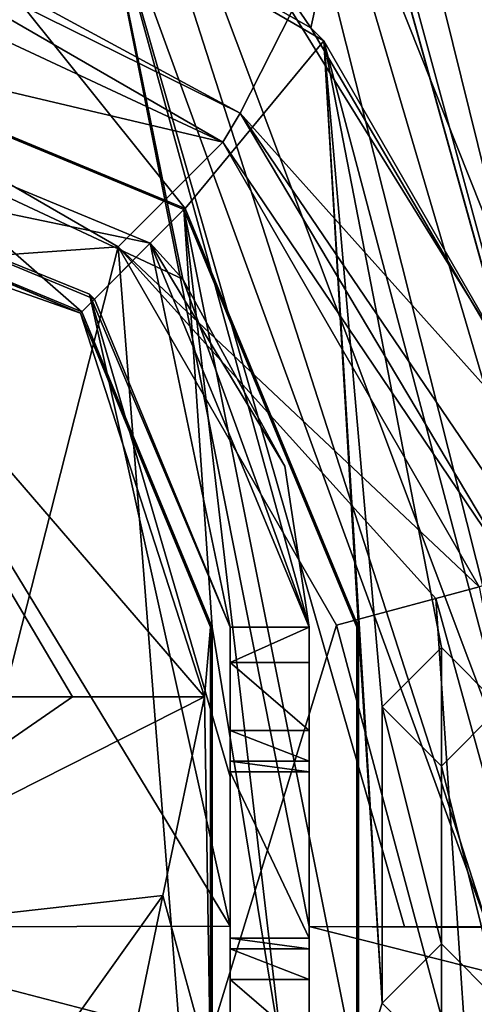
# Model space of a CAD drawing. Extents: x -250 to 250, y -430 to 356.
# Tile 204 of 256: x 124 to 129, y -423 to -413. Entities that reach past the tile are written whole.
import ezdxf

# ---------------------------------------------------------------- set-up
doc = ezdxf.new("R2010")
doc.units = 0
doc.header["$LTSCALE"] = 26.699852
for name, color, linetype in [('4419', 7, 'CONTINUOUS'), ('4421', 7, 'CONTINUOUS'), ('4429', 7, 'CONTINUOUS'), ('4431', 7, 'CONTINUOUS'), ('4442', 7, 'CONTINUOUS'), ('4515', 7, 'CONTINUOUS'), ('4565', 7, 'CONTINUOUS'), ('4585', 7, 'CONTINUOUS'), ('4631', 7, 'CONTINUOUS'), ('4659', 7, 'CONTINUOUS'), ('4662', 7, 'CONTINUOUS'), ('4715', 7, 'CONTINUOUS'), ('4747', 7, 'CONTINUOUS'), ('4751', 7, 'CONTINUOUS'), ('4759', 7, 'CONTINUOUS'), ('4804', 7, 'CONTINUOUS'), ('4806', 7, 'CONTINUOUS'), ('4819', 7, 'CONTINUOUS'), ('4859', 7, 'CONTINUOUS'), ('4860', 7, 'CONTINUOUS'), ('4866', 7, 'CONTINUOUS'), ('4875', 7, 'CONTINUOUS'), ('4890', 7, 'CONTINUOUS'), ('4909', 7, 'CONTINUOUS'), ('4920', 7, 'CONTINUOUS'), ('4958', 7, 'CONTINUOUS'), ('4966', 7, 'CONTINUOUS'), ('4978', 7, 'CONTINUOUS'), ('4991', 7, 'CONTINUOUS'), ('5000', 7, 'CONTINUOUS'), ('5031', 7, 'CONTINUOUS'), ('5042', 7, 'CONTINUOUS'), ('5065', 7, 'CONTINUOUS'), ('5072', 7, 'CONTINUOUS'), ('5075', 7, 'CONTINUOUS'), ('5085', 7, 'CONTINUOUS'), ('5089', 7, 'CONTINUOUS'), ('5104', 7, 'CONTINUOUS'), ('5106', 7, 'CONTINUOUS'), ('5111', 7, 'CONTINUOUS')]:
    doc.layers.add(name, color=color, linetype=linetype)

msp = doc.modelspace()

# ---------------------------------------------------------------- linework, layer by layer
at = {"layer": '4419', "color": 7, "linetype": 'CONTINUOUS'}
msp.add_3dface([(130.2376, -417.8997, -9.2153), (126.9828, -412.6567, -7.5444), (131.025, -407.4866, -8.7347), (130.2376, -417.8997, -9.2153)], dxfattribs=at)
at = {"layer": '4421', "color": 7, "linetype": 'CONTINUOUS'}
for points in [[(127.9, -422.7, 9.8), (128.5001, -423.3, 9.8), (128.4999, -422.1, 9.8), (127.9, -422.7, 9.8)], [(128.5001, -423.3, 9.8), (129.1, -422.7, 9.8), (128.4999, -422.1, 9.8), (128.5001, -423.3, 9.8)]]:
    msp.add_3dface(points, dxfattribs=at)
at = {"layer": '4429', "color": 7, "linetype": 'CONTINUOUS'}
for points in [[(128.4999, -419.1, 9.8), (127.9, -419.7, 6.8), (127.9, -419.7, 9.8), (128.4999, -419.1, 9.8)], [(128.5001, -419.1, 6.8), (127.9, -419.7, 6.8), (128.4999, -419.1, 9.8), (128.5001, -419.1, 6.8)], [(129.1, -419.7, 9.8), (128.5001, -419.1, 6.8), (128.4999, -419.1, 9.8), (129.1, -419.7, 9.8)], [(129.1, -419.7, 6.8), (128.5001, -419.1, 6.8), (129.1, -419.7, 9.8), (129.1, -419.7, 6.8)]]:
    msp.add_3dface(points, dxfattribs=at)
at = {"layer": '4431', "color": 7, "linetype": 'CONTINUOUS'}
for points in [[(126.1602, -418.8942, 6.8), (126.1602, -423.3716, 6.8), (126.1776, -418.8942, 5.8), (126.1602, -418.8942, 6.8)], [(126.1602, -423.3716, 6.8), (126.1776, -423.355, 5.8), (126.1776, -418.8942, 5.8), (126.1602, -423.3716, 6.8)]]:
    msp.add_3dface(points, dxfattribs=at)
at = {"layer": '4442', "color": 7, "linetype": 'CONTINUOUS'}
for points in [[(121.6597, -411.8202, 4.379), (121.778, -411.3787, 3.3523), (126.2836, -413.98, 3.3523), (121.6597, -411.8202, 4.379)], [(121.39, -412.8267, 4.8), (121.6597, -411.8202, 4.379), (126.2836, -413.98, 3.3523), (121.39, -412.8267, 4.8)], [(125.2239, -415.0403, 4.8), (121.39, -412.8267, 4.8), (126.2836, -413.98, 3.3523), (125.2239, -415.0403, 4.8)], [(125.2239, -415.0403, 4.8), (126.2836, -413.98, 3.3523), (128.8848, -418.4855, 3.3523), (125.2239, -415.0403, 4.8)], [(125.2239, -415.0403, 4.8), (128.8848, -418.4855, 3.3523), (128.4433, -418.6038, 4.379), (125.2239, -415.0403, 4.8)], [(127.4368, -418.8735, 4.8), (125.2239, -415.0403, 4.8), (128.4433, -418.6038, 4.379), (127.4368, -418.8735, 4.8)]]:
    msp.add_3dface(points, dxfattribs=at)
at = {"layer": '4515', "color": 7, "linetype": 'CONTINUOUS'}
for points in [[(128.4999, -419.1, 9.8), (127.9, -419.7, 9.8), (128.5001, -420.3, 9.8), (128.4999, -419.1, 9.8)], [(129.1, -419.7, 9.8), (128.4999, -419.1, 9.8), (128.5001, -420.3, 9.8), (129.1, -419.7, 9.8)]]:
    msp.add_3dface(points, dxfattribs=at)
at = {"layer": '4565', "color": 7, "linetype": 'CONTINUOUS'}
for points in [[(125.9033, -414.6521, 6.8), (122.1532, -409.9786, 6.8), (121.6602, -412.8942, 6.8), (125.9033, -414.6521, 6.8)], [(127.3078, -412.9544, 6.8), (122.1532, -409.9786, 6.8), (125.9033, -414.6521, 6.8), (127.3078, -412.9544, 6.8)], [(127.6602, -418.8942, 6.8), (127.3078, -412.9544, 6.8), (125.9033, -414.6521, 6.8), (127.6602, -418.8942, 6.8)], [(128.5001, -419.1, 6.8), (127.3078, -412.9544, 6.8), (127.9, -419.7, 6.8), (128.5001, -419.1, 6.8)], [(130.2849, -418.1104, 6.8), (127.3078, -412.9544, 6.8), (129.1, -419.7, 6.8), (130.2849, -418.1104, 6.8)], [(127.3078, -412.9544, 6.8), (127.6602, -418.8942, 6.8), (127.9, -422.7, 6.8), (127.3078, -412.9544, 6.8)], [(129.1, -419.7, 6.8), (127.3078, -412.9544, 6.8), (128.5001, -419.1, 6.8), (129.1, -419.7, 6.8)], [(127.3078, -412.9544, 6.8), (127.9, -422.7, 6.8), (127.9, -419.7, 6.8), (127.3078, -412.9544, 6.8)], [(127.6602, -418.8942, 6.8), (127.6602, -423.4423, 6.8), (127.9, -422.7, 6.8), (127.6602, -418.8942, 6.8)], [(127.9, -419.7, 6.8), (128.5001, -422.1, 6.8), (128.4999, -420.3, 6.8), (127.9, -419.7, 6.8)], [(127.9, -422.7, 6.8), (128.5001, -422.1, 6.8), (127.9, -419.7, 6.8), (127.9, -422.7, 6.8)], [(129.1, -422.7, 6.8), (129.1, -419.7, 6.8), (128.4999, -420.3, 6.8), (129.1, -422.7, 6.8)], [(128.5001, -422.1, 6.8), (129.1, -422.7, 6.8), (128.4999, -420.3, 6.8), (128.5001, -422.1, 6.8)], [(127.9, -422.7, 6.8), (127.6602, -423.4423, 6.8), (128.4999, -423.3, 6.8), (127.9, -422.7, 6.8)], [(129.7056, -423.5225, 6.8), (129.1, -422.7, 6.8), (128.4999, -423.3, 6.8), (129.7056, -423.5225, 6.8)]]:
    msp.add_3dface(points, dxfattribs=at)
at = {"layer": '4585', "color": 7, "linetype": 'CONTINUOUS'}
for points in [[(128.4433, -418.6038, 4.379), (128.8848, -418.4855, 3.3523), (130.0097, -424.2728, 4.3329), (128.4433, -418.6038, 4.379)], [(128.8009, -423.9642, 4.8), (127.4368, -418.8735, 4.8), (128.4433, -418.6038, 4.379), (128.8009, -423.9642, 4.8)], [(128.8009, -423.9642, 4.8), (128.4433, -418.6038, 4.379), (130.0097, -424.2728, 4.3329), (128.8009, -423.9642, 4.8)]]:
    msp.add_3dface(points, dxfattribs=at)
at = {"layer": '4631', "color": 7, "linetype": 'CONTINUOUS'}
for points in [[(121.6602, -414.3942, 6.8), (121.8302, -414.6536, 6.8), (124.842, -415.7121, 6.8), (121.6602, -414.3942, 6.8)], [(121.8302, -414.6536, 6.8), (126.1, -419.6, 6.8), (124.842, -415.7121, 6.8), (121.8302, -414.6536, 6.8)], [(124.842, -415.7121, 6.8), (126.1, -419.6, 6.8), (126.1602, -418.8942, 6.8), (124.842, -415.7121, 6.8)], [(126.1, -419.6, 6.8), (126.1602, -423.3716, 6.8), (126.1602, -418.8942, 6.8), (126.1, -419.6, 6.8)], [(126.1602, -423.3716, 6.8), (126.1, -419.6, 6.8), (125.6782, -421.61, 6.8), (126.1602, -423.3716, 6.8)], [(124.484, -423.2809, 6.8), (125.322, -423.3278, 6.8), (125.6782, -421.61, 6.8), (124.484, -423.2809, 6.8)], [(125.322, -423.3278, 6.8), (126.1602, -423.3716, 6.8), (125.6782, -421.61, 6.8), (125.322, -423.3278, 6.8)]]:
    msp.add_3dface(points, dxfattribs=at)
at = {"layer": '4659', "color": 7, "linetype": 'CONTINUOUS'}
for points in [[(125.89, -414.6634, 5.8), (121.6602, -412.9116, 5.8), (124.8546, -415.7, 5.8), (125.89, -414.6634, 5.8)], [(121.6602, -412.9116, 5.8), (121.6602, -414.3767, 5.8), (124.8546, -415.7, 5.8), (121.6602, -412.9116, 5.8)], [(126.1776, -418.8942, 5.8), (125.89, -414.6634, 5.8), (124.8546, -415.7, 5.8), (126.1776, -418.8942, 5.8)], [(127.6427, -423.424, 5.8), (125.89, -414.6634, 5.8), (126.9101, -423.3907, 5.8), (127.6427, -423.424, 5.8)], [(126.9101, -423.3907, 5.8), (125.89, -414.6634, 5.8), (126.1776, -418.8942, 5.8), (126.9101, -423.3907, 5.8)], [(127.6427, -418.8942, 5.8), (125.89, -414.6634, 5.8), (127.6427, -423.424, 5.8), (127.6427, -418.8942, 5.8)], [(126.1776, -423.355, 5.8), (126.9101, -423.3907, 5.8), (126.1776, -418.8942, 5.8), (126.1776, -423.355, 5.8)]]:
    msp.add_3dface(points, dxfattribs=at)
at = {"layer": '4662', "color": 7, "linetype": 'CONTINUOUS'}
for points in [[(121.6602, -414.3942, 6.8), (124.842, -415.7121, 6.8), (121.6602, -414.3767, 5.8), (121.6602, -414.3942, 6.8)], [(121.6602, -414.3767, 5.8), (124.842, -415.7121, 6.8), (124.8546, -415.7, 5.8), (121.6602, -414.3767, 5.8)], [(124.842, -415.7121, 6.8), (126.1602, -418.8942, 6.8), (124.8546, -415.7, 5.8), (124.842, -415.7121, 6.8)], [(126.1602, -418.8942, 6.8), (126.1776, -418.8942, 5.8), (124.8546, -415.7, 5.8), (126.1602, -418.8942, 6.8)]]:
    msp.add_3dface(points, dxfattribs=at)
at = {"layer": '4715', "color": 7, "linetype": 'CONTINUOUS'}
for points in [[(121.39, -412.8267, 4.8), (125.2239, -415.0403, 4.8), (122.2541, -415.2505, 4.8), (121.39, -412.8267, 4.8)], [(122.2541, -415.2505, 4.8), (125.2239, -415.0403, 4.8), (123.0256, -423.6672, 4.8), (122.2541, -415.2505, 4.8)], [(123.0256, -423.6672, 4.8), (125.2239, -415.0403, 4.8), (125.9123, -423.8341, 4.8), (123.0256, -423.6672, 4.8)], [(125.2239, -415.0403, 4.8), (127.4368, -418.8735, 4.8), (125.9123, -423.8341, 4.8), (125.2239, -415.0403, 4.8)], [(127.4368, -418.8735, 4.8), (128.8009, -423.9642, 4.8), (125.9123, -423.8341, 4.8), (127.4368, -418.8735, 4.8)]]:
    msp.add_3dface(points, dxfattribs=at)
at = {"layer": '4747', "color": 7, "linetype": 'CONTINUOUS'}
for points in [[(127.176, -412.8247, -5.4066), (122.1532, -409.9786, -1.6857), (127.3078, -412.9544, 6.8), (127.176, -412.8247, -5.4066)], [(122.1532, -409.9786, -1.6857), (122.1532, -409.9786, 6.8), (127.3078, -412.9544, 6.8), (122.1532, -409.9786, -1.6857)], [(130.2849, -418.1104, -7.1241), (127.176, -412.8247, -5.4066), (130.2849, -418.1104, 6.8), (130.2849, -418.1104, -7.1241)], [(127.176, -412.8247, -5.4066), (127.3078, -412.9544, 6.8), (130.2849, -418.1104, 6.8), (127.176, -412.8247, -5.4066)]]:
    msp.add_3dface(points, dxfattribs=at)
at = {"layer": '4751', "color": 7, "linetype": 'CONTINUOUS'}
for points in [[(121.778, -411.3787, 3.3523), (121.8306, -411.1826, -2.4612), (126.4605, -413.6865, -6.1812), (121.778, -411.3787, 3.3523)], [(121.778, -411.3787, 3.3523), (126.4605, -413.6865, -6.1812), (126.2836, -413.98, 3.3523), (121.778, -411.3787, 3.3523)], [(126.4605, -413.6865, -6.1812), (129.2626, -418.3843, -7.8474), (126.2836, -413.98, 3.3523), (126.4605, -413.6865, -6.1812)], [(126.2836, -413.98, 3.3523), (129.2626, -418.3843, -7.8474), (128.8848, -418.4855, 3.3523), (126.2836, -413.98, 3.3523)]]:
    msp.add_3dface(points, dxfattribs=at)
at = {"layer": '4759', "color": 7, "linetype": 'CONTINUOUS'}
for points in [[(122.1532, -409.9786, -1.6857), (127.176, -412.8247, -5.4066), (123, -406.7, -2.2719), (122.1532, -409.9786, -1.6857)], [(123, -406.7, -2.2719), (127.176, -412.8247, -5.4066), (127.5339, -411.1999, -5.4915), (123, -406.7, -2.2719)], [(127.5339, -411.1999, -5.4915), (130.2849, -418.1104, -7.1241), (132, -406.7, -6.8648), (127.5339, -411.1999, -5.4915)], [(127.176, -412.8247, -5.4066), (130.2849, -418.1104, -7.1241), (127.5339, -411.1999, -5.4915), (127.176, -412.8247, -5.4066)]]:
    msp.add_3dface(points, dxfattribs=at)
at = {"layer": '4804', "color": 7, "linetype": 'CONTINUOUS'}
for points in [[(123.6251, -419.6, 5.7749), (124.7606, -419.6, 6.5336), (121.8302, -414.6536, 6.8), (123.6251, -419.6, 5.7749)], [(124.7606, -419.6, 6.5336), (126.1, -419.6, 6.8), (121.8302, -414.6536, 6.8), (124.7606, -419.6, 6.5336)]]:
    msp.add_3dface(points, dxfattribs=at)
at = {"layer": '4806', "color": 7, "linetype": 'CONTINUOUS'}
for points in [[(123.6251, -419.6, 5.7749), (121.1, -422.1251, 5.7749), (124.7606, -419.6, 6.5336), (123.6251, -419.6, 5.7749)], [(126.1, -419.6, 6.8), (121.1, -422.1251, 5.7749), (125.6782, -421.61, 6.8), (126.1, -419.6, 6.8)], [(124.7606, -419.6, 6.5336), (121.1, -422.1251, 5.7749), (126.1, -419.6, 6.8), (124.7606, -419.6, 6.5336)], [(121.1, -422.1251, 5.7749), (124.484, -423.2809, 6.8), (125.6782, -421.61, 6.8), (121.1, -422.1251, 5.7749)], [(121.6715, -423.0836, 6.4764), (124.484, -423.2809, 6.8), (121.1, -422.1251, 5.7749), (121.6715, -423.0836, 6.4764)]]:
    msp.add_3dface(points, dxfattribs=at)
at = {"layer": '4819', "color": 7, "linetype": 'CONTINUOUS'}
for points in [[(127.6602, -418.8942, 6.8), (127.6427, -418.8942, 5.8), (127.6427, -423.424, 5.8), (127.6602, -418.8942, 6.8)], [(127.6602, -423.4423, 6.8), (127.6602, -418.8942, 6.8), (127.6427, -423.424, 5.8), (127.6602, -423.4423, 6.8)]]:
    msp.add_3dface(points, dxfattribs=at)
at = {"layer": '4859', "color": 7, "linetype": 'CONTINUOUS'}
for points in [[(127.9, -422.7, 6.8), (127.9, -422.7, 9.8), (128.4999, -422.1, 9.8), (127.9, -422.7, 6.8)], [(128.5001, -422.1, 6.8), (127.9, -422.7, 6.8), (128.4999, -422.1, 9.8), (128.5001, -422.1, 6.8)], [(129.1, -422.7, 9.8), (128.5001, -422.1, 6.8), (128.4999, -422.1, 9.8), (129.1, -422.7, 9.8)], [(129.1, -422.7, 6.8), (128.5001, -422.1, 6.8), (129.1, -422.7, 9.8), (129.1, -422.7, 6.8)]]:
    msp.add_3dface(points, dxfattribs=at)
at = {"layer": '4860', "color": 7, "linetype": 'CONTINUOUS'}
for points in [[(127.9, -422.7, 6.8), (128.4999, -423.3, 6.8), (127.9, -422.7, 9.8), (127.9, -422.7, 6.8)], [(127.9, -422.7, 9.8), (128.4999, -423.3, 6.8), (128.5001, -423.3, 9.8), (127.9, -422.7, 9.8)], [(128.4999, -423.3, 6.8), (129.1, -422.7, 6.8), (128.5001, -423.3, 9.8), (128.4999, -423.3, 6.8)], [(128.5001, -423.3, 9.8), (129.1, -422.7, 6.8), (129.1, -422.7, 9.8), (128.5001, -423.3, 9.8)]]:
    msp.add_3dface(points, dxfattribs=at)
at = {"layer": '4866', "color": 7, "linetype": 'CONTINUOUS'}
for points in [[(121.6602, -412.8942, 6.8), (121.6602, -412.9116, 5.8), (125.89, -414.6634, 5.8), (121.6602, -412.8942, 6.8)], [(125.9033, -414.6521, 6.8), (121.6602, -412.8942, 6.8), (125.89, -414.6634, 5.8), (125.9033, -414.6521, 6.8)], [(127.6427, -418.8942, 5.8), (125.9033, -414.6521, 6.8), (125.89, -414.6634, 5.8), (127.6427, -418.8942, 5.8)], [(127.6602, -418.8942, 6.8), (125.9033, -414.6521, 6.8), (127.6427, -418.8942, 5.8), (127.6602, -418.8942, 6.8)]]:
    msp.add_3dface(points, dxfattribs=at)
at = {"layer": '4875', "color": 7, "linetype": 'CONTINUOUS'}
for points in [[(121.8306, -411.1826, -2.4612), (126.9828, -412.6567, -7.5444), (126.4605, -413.6865, -6.1812), (121.8306, -411.1826, -2.4612)], [(126.9828, -412.6567, -7.5444), (130.2376, -417.8997, -9.2153), (126.4605, -413.6865, -6.1812), (126.9828, -412.6567, -7.5444)], [(129.5314, -418.2031, -8.6977), (129.2626, -418.3843, -7.8474), (126.4605, -413.6865, -6.1812), (129.5314, -418.2031, -8.6977)], [(130.2376, -417.8997, -9.2153), (129.5314, -418.2031, -8.6977), (126.4605, -413.6865, -6.1812), (130.2376, -417.8997, -9.2153)]]:
    msp.add_3dface(points, dxfattribs=at)
at = {"layer": '4890', "color": 7, "linetype": 'CONTINUOUS'}
for points in [[(127.1602, -421.9236, 19.4838), (132.5, -423.2759, 14.8064), (127.1602, -423.1667, 14.9369), (127.1602, -421.9236, 19.4838)], [(129.7122, -421.9367, 19.629), (132.5, -423.2759, 14.8064), (127.1602, -421.9236, 19.4838), (129.7122, -421.9367, 19.629)]]:
    msp.add_3dface(points, dxfattribs=at)
at = {"layer": '4909', "color": 7, "linetype": 'CONTINUOUS'}
for points in [[(118.8366, -402.5525, 17.2947), (124.9967, -411.0395, 18.4945), (121.6602, -413.3942, 18.2698), (118.8366, -402.5525, 17.2947)], [(125.2795, -404.046, 17.76), (129.7909, -421.928, 19.631), (124.0524, -406.6471, 17.9968), (125.2795, -404.046, 17.76)], [(130.5552, -421.9248, 19.6392), (129.7909, -421.928, 19.631), (125.2795, -404.046, 17.76), (130.5552, -421.9248, 19.6392)], [(124.0524, -406.6471, 17.9968), (128.9725, -421.928, 19.6039), (124.9967, -411.0395, 18.4945), (124.0524, -406.6471, 17.9968)], [(129.7909, -421.928, 19.631), (128.9725, -421.928, 19.6039), (124.0524, -406.6471, 17.9968), (129.7909, -421.928, 19.631)], [(124.9967, -411.0395, 18.4945), (125.8805, -415.3673, 18.8619), (121.6602, -413.3942, 18.2698), (124.9967, -411.0395, 18.4945)], [(128.9725, -421.928, 19.6039), (128.1264, -421.9264, 19.5575), (124.9967, -411.0395, 18.4945), (128.9725, -421.928, 19.6039)], [(124.9967, -411.0395, 18.4945), (127.1602, -418.8942, 19.2414), (125.8805, -415.3673, 18.8619), (124.9967, -411.0395, 18.4945)], [(127.1602, -421.9236, 19.4838), (127.1602, -418.8942, 19.2414), (124.9967, -411.0395, 18.4945), (127.1602, -421.9236, 19.4838)], [(128.1264, -421.9264, 19.5575), (127.1602, -421.9236, 19.4838), (124.9967, -411.0395, 18.4945), (128.1264, -421.9264, 19.5575)], [(125.8805, -415.3673, 18.8619), (127.1602, -418.8942, 19.2414), (126.9123, -417.2615, 19.0857), (125.8805, -415.3673, 18.8619)], [(127.1602, -421.9236, 19.4838), (127.1602, -419.7813, 19.3156), (127.1602, -418.8942, 19.2414), (127.1602, -421.9236, 19.4838)]]:
    msp.add_3dface(points, dxfattribs=at)
at = {"layer": '4920', "color": 7, "linetype": 'CONTINUOUS'}
for points in [[(117.1416, -422.8171, 14.1158), (117.1425, -421.9718, 17.3531), (126.3602, -423.1452, 14.9248), (117.1416, -422.8171, 14.1158)], [(126.3602, -423.1452, 14.9248), (117.1425, -421.9718, 17.3531), (121.6928, -421.9306, 18.6404), (126.3602, -423.1452, 14.9248)], [(126.3602, -421.9216, 19.4064), (126.3602, -423.1452, 14.9248), (121.6928, -421.9306, 18.6404), (126.3602, -421.9216, 19.4064)]]:
    msp.add_3dface(points, dxfattribs=at)
at = {"layer": '4958', "color": 7, "linetype": 'CONTINUOUS'}
for points in [[(123.4749, -395.7294, 19.9025), (131.2275, -423.5262, 22.824), (127.3531, -407.8774, 21.1793), (123.4749, -395.7294, 19.9025)], [(127.3531, -407.8774, 21.1793), (131.2275, -423.5262, 22.824), (129.117, -410.5284, 21.4579), (127.3531, -407.8774, 21.1793)]]:
    msp.add_3dface(points, dxfattribs=at)
at = {"layer": '4966', "color": 7, "linetype": 'CONTINUOUS'}
for points in [[(125.5496, -415.0055, 5.8604), (121.6602, -414.1942, 5.8604), (121.6602, -413.3942, 5.8604), (125.5496, -415.0055, 5.8604)], [(121.6602, -414.1942, 5.8604), (125.5496, -415.0055, 5.8604), (124.9834, -415.5706, 5.8604), (121.6602, -414.1942, 5.8604)], [(125.5496, -415.0055, 5.8604), (126.3602, -418.8942, 5.8604), (124.9834, -415.5706, 5.8604), (125.5496, -415.0055, 5.8604)], [(127.1602, -418.8942, 5.8604), (126.3602, -418.8942, 5.8604), (125.5496, -415.0055, 5.8604), (127.1602, -418.8942, 5.8604)], [(126.3602, -419.251, 5.8604), (127.1602, -418.8942, 5.8604), (127.1602, -419.251, 5.8604), (126.3602, -419.251, 5.8604)], [(126.3602, -419.251, 5.8604), (126.3602, -418.8942, 5.8604), (127.1602, -418.8942, 5.8604), (126.3602, -419.251, 5.8604)]]:
    msp.add_3dface(points, dxfattribs=at)
at = {"layer": '4978', "color": 7, "linetype": 'CONTINUOUS'}
msp.add_3dface([(130.5552, -421.9248, 19.6392), (125.2795, -404.046, 17.76), (130.545, -394.8998, 16.7987), (130.5552, -421.9248, 19.6392)], dxfattribs=at)
at = {"layer": '4991', "color": 7, "linetype": 'CONTINUOUS'}
for points in [[(126.3602, -422.1503, 6.8081), (126.3602, -422.0428, 8.8604), (127.1602, -422.1503, 6.8081), (126.3602, -422.1503, 6.8081)], [(127.1602, -422.1503, 6.8081), (126.3602, -422.0428, 8.8604), (127.1602, -422.0428, 8.8604), (127.1602, -422.1503, 6.8081)]]:
    msp.add_3dface(points, dxfattribs=at)
at = {"layer": '5000', "color": 7, "linetype": 'CONTINUOUS'}
for points in [[(126.3602, -422.1503, 6.8081), (127.1602, -422.1503, 6.8081), (127.1602, -422.4604, 6.1352), (126.3602, -422.1503, 6.8081)], [(126.3602, -422.4609, 6.1348), (126.3602, -422.1503, 6.8081), (127.1602, -422.4604, 6.1352), (126.3602, -422.4609, 6.1348)], [(126.3602, -422.4609, 6.1348), (127.1602, -422.4604, 6.1352), (127.1602, -423.149, 5.8604), (126.3602, -422.4609, 6.1348)], [(126.3602, -423.149, 5.8604), (126.3602, -422.4609, 6.1348), (127.1602, -423.149, 5.8604), (126.3602, -423.149, 5.8604)]]:
    msp.add_3dface(points, dxfattribs=at)
at = {"layer": '5031', "color": 7, "linetype": 'CONTINUOUS'}
for points in [[(121.6602, -414.1942, 18.3156), (121.6602, -414.1942, 5.8604), (124.9834, -415.5706, 5.8604), (121.6602, -414.1942, 18.3156)], [(124.9341, -415.5221, 18.8015), (121.6602, -414.1942, 18.3156), (124.9834, -415.5706, 5.8604), (124.9341, -415.5221, 18.8015)], [(126.3602, -418.8942, 5.8604), (124.9341, -415.5221, 18.8015), (124.9834, -415.5706, 5.8604), (126.3602, -418.8942, 5.8604)], [(126.3602, -418.8942, 19.1845), (124.9341, -415.5221, 18.8015), (126.3602, -418.8942, 5.8604), (126.3602, -418.8942, 19.1845)]]:
    msp.add_3dface(points, dxfattribs=at)
at = {"layer": '5042', "color": 7, "linetype": 'CONTINUOUS'}
for points in [[(126.3602, -421.9216, 19.4064), (121.6928, -421.9306, 18.6404), (121.6602, -414.1942, 18.3156), (126.3602, -421.9216, 19.4064)], [(124.9341, -415.5221, 18.8015), (126.3602, -421.9216, 19.4064), (121.6602, -414.1942, 18.3156), (124.9341, -415.5221, 18.8015)], [(126.3602, -420.4076, 19.2993), (126.3602, -421.9216, 19.4064), (124.9341, -415.5221, 18.8015), (126.3602, -420.4076, 19.2993)], [(126.3602, -418.8942, 19.1845), (126.3602, -420.4076, 19.2993), (124.9341, -415.5221, 18.8015), (126.3602, -418.8942, 19.1845)]]:
    msp.add_3dface(points, dxfattribs=at)
at = {"layer": '5065', "color": 7, "linetype": 'CONTINUOUS'}
for points in [[(126.3602, -419.9396, 6.1352), (126.3602, -419.251, 5.8604), (127.1602, -419.9391, 6.1348), (126.3602, -419.9396, 6.1352)], [(126.3602, -419.251, 5.8604), (127.1602, -419.251, 5.8604), (127.1602, -419.9391, 6.1348), (126.3602, -419.251, 5.8604)], [(126.3602, -419.9396, 6.1352), (127.1602, -419.9391, 6.1348), (127.1602, -420.2497, 6.8081), (126.3602, -419.9396, 6.1352)], [(126.3602, -420.2497, 6.8081), (126.3602, -419.9396, 6.1352), (127.1602, -420.2497, 6.8081), (126.3602, -420.2497, 6.8081)]]:
    msp.add_3dface(points, dxfattribs=at)
at = {"layer": '5072', "color": 7, "linetype": 'CONTINUOUS'}
for points in [[(126.3602, -422.0428, 8.8604), (126.3602, -420.3572, 8.8604), (127.1602, -422.0428, 8.8604), (126.3602, -422.0428, 8.8604)], [(127.1602, -422.0428, 8.8604), (126.3602, -420.3572, 8.8604), (127.1602, -420.3572, 8.8604), (127.1602, -422.0428, 8.8604)]]:
    msp.add_3dface(points, dxfattribs=at)
at = {"layer": '5075', "color": 7, "linetype": 'CONTINUOUS'}
for points in [[(127.1602, -420.2497, 6.8081), (127.1602, -418.8942, 19.2414), (127.1602, -420.3572, 8.8604), (127.1602, -420.2497, 6.8081)], [(127.1602, -419.9391, 6.1348), (127.1602, -418.8942, 19.2414), (127.1602, -420.2497, 6.8081), (127.1602, -419.9391, 6.1348)], [(127.1602, -419.251, 5.8604), (127.1602, -418.8942, 19.2414), (127.1602, -419.9391, 6.1348), (127.1602, -419.251, 5.8604)], [(127.1602, -424.2388, 10.3468), (127.1602, -423.3135, 10.3468), (127.1602, -418.8942, 19.2414), (127.1602, -424.2388, 10.3468)], [(127.1602, -423.3135, 10.3468), (127.1602, -422.0428, 8.8604), (127.1602, -418.8942, 19.2414), (127.1602, -423.3135, 10.3468)], [(127.1602, -423.1667, 14.9369), (127.1602, -424.2388, 10.3468), (127.1602, -418.8942, 19.2414), (127.1602, -423.1667, 14.9369)], [(127.1602, -419.7813, 19.3156), (127.1602, -423.1667, 14.9369), (127.1602, -418.8942, 19.2414), (127.1602, -419.7813, 19.3156)], [(127.1602, -418.8942, 19.2414), (127.1602, -422.0428, 8.8604), (127.1602, -420.3572, 8.8604), (127.1602, -418.8942, 19.2414)], [(127.1602, -418.8942, 5.8604), (127.1602, -418.8942, 19.2414), (127.1602, -419.251, 5.8604), (127.1602, -418.8942, 5.8604)], [(127.1602, -421.9236, 19.4838), (127.1602, -423.1667, 14.9369), (127.1602, -419.7813, 19.3156), (127.1602, -421.9236, 19.4838)], [(127.1602, -422.1503, 6.8081), (127.1602, -422.0428, 8.8604), (127.1602, -423.3135, 5.8604), (127.1602, -422.1503, 6.8081)], [(127.1602, -422.0428, 8.8604), (127.1602, -423.3135, 10.3468), (127.1602, -423.3135, 5.8604), (127.1602, -422.0428, 8.8604)], [(127.1602, -422.1503, 6.8081), (127.1602, -423.3135, 5.8604), (127.1602, -422.4604, 6.1352), (127.1602, -422.1503, 6.8081)], [(127.1602, -422.4604, 6.1352), (127.1602, -423.3135, 5.8604), (127.1602, -423.149, 5.8604), (127.1602, -422.4604, 6.1352)]]:
    msp.add_3dface(points, dxfattribs=at)
at = {"layer": '5085', "color": 7, "linetype": 'CONTINUOUS'}
for points in [[(126.3602, -420.2497, 6.8081), (127.1602, -420.2497, 6.8081), (127.1602, -420.3572, 8.8604), (126.3602, -420.2497, 6.8081)], [(126.3602, -420.3572, 8.8604), (126.3602, -420.2497, 6.8081), (127.1602, -420.3572, 8.8604), (126.3602, -420.3572, 8.8604)]]:
    msp.add_3dface(points, dxfattribs=at)
at = {"layer": '5089', "color": 7, "linetype": 'CONTINUOUS'}
for points in [[(125.8805, -415.3673, 18.8619), (125.5496, -415.0055, 5.8604), (121.6602, -413.3942, 5.8604), (125.8805, -415.3673, 18.8619)], [(121.6602, -413.3942, 18.2698), (125.8805, -415.3673, 18.8619), (121.6602, -413.3942, 5.8604), (121.6602, -413.3942, 18.2698)], [(127.1602, -418.8942, 19.2414), (127.1602, -418.8942, 5.8604), (125.5496, -415.0055, 5.8604), (127.1602, -418.8942, 19.2414)], [(126.9123, -417.2615, 19.0857), (127.1602, -418.8942, 19.2414), (125.5496, -415.0055, 5.8604), (126.9123, -417.2615, 19.0857)], [(125.8805, -415.3673, 18.8619), (126.9123, -417.2615, 19.0857), (125.5496, -415.0055, 5.8604), (125.8805, -415.3673, 18.8619)]]:
    msp.add_3dface(points, dxfattribs=at)
at = {"layer": '5104', "color": 7, "linetype": 'CONTINUOUS'}
msp.add_3dface([(123.8753, -423.5769, 22.1845), (131.2247, -423.5272, 22.8241), (122.9961, -393.3428, 19.6516), (123.8753, -423.5769, 22.1845)], dxfattribs=at)
at = {"layer": '5106', "color": 7, "linetype": 'CONTINUOUS'}
for points in [[(131.2247, -423.5272, 22.8241), (123.4749, -395.7294, 19.9025), (122.9961, -393.3428, 19.6516), (131.2247, -423.5272, 22.8241)], [(123.4749, -395.7294, 19.9025), (131.2247, -423.5272, 22.8241), (131.2275, -423.5262, 22.824), (123.4749, -395.7294, 19.9025)]]:
    msp.add_3dface(points, dxfattribs=at)
at = {"layer": '5111', "color": 7, "linetype": 'CONTINUOUS'}
for points in [[(126.3602, -420.3572, 8.8604), (126.3602, -423.1452, 14.9248), (126.3602, -418.8942, 5.8604), (126.3602, -420.3572, 8.8604)], [(126.3602, -421.9216, 19.4064), (126.3602, -420.4076, 19.2993), (126.3602, -418.8942, 19.1845), (126.3602, -421.9216, 19.4064)], [(126.3602, -420.2497, 6.8081), (126.3602, -420.3572, 8.8604), (126.3602, -418.8942, 5.8604), (126.3602, -420.2497, 6.8081)], [(126.3602, -419.9396, 6.1352), (126.3602, -420.2497, 6.8081), (126.3602, -418.8942, 5.8604), (126.3602, -419.9396, 6.1352)], [(126.3602, -419.251, 5.8604), (126.3602, -419.9396, 6.1352), (126.3602, -418.8942, 5.8604), (126.3602, -419.251, 5.8604)], [(126.3602, -423.1452, 14.9248), (126.3602, -418.8942, 19.1845), (126.3602, -418.8942, 5.8604), (126.3602, -423.1452, 14.9248)], [(126.3602, -423.1452, 14.9248), (126.3602, -421.9216, 19.4064), (126.3602, -418.8942, 19.1845), (126.3602, -423.1452, 14.9248)], [(126.3602, -422.0428, 8.8604), (126.3602, -423.3135, 10.4013), (126.3602, -420.3572, 8.8604), (126.3602, -422.0428, 8.8604)], [(126.3602, -423.3135, 10.4013), (126.3602, -423.1452, 14.9248), (126.3602, -420.3572, 8.8604), (126.3602, -423.3135, 10.4013)], [(126.3602, -423.3135, 10.4013), (126.3602, -422.0428, 8.8604), (126.3602, -422.1503, 6.8081), (126.3602, -423.3135, 10.4013)], [(126.3602, -422.4609, 6.1348), (126.3602, -423.3135, 10.4013), (126.3602, -422.1503, 6.8081), (126.3602, -422.4609, 6.1348)], [(126.3602, -423.149, 5.8604), (126.3602, -423.3135, 10.4013), (126.3602, -422.4609, 6.1348), (126.3602, -423.149, 5.8604)]]:
    msp.add_3dface(points, dxfattribs=at)

doc.saveas('drawing.dxf')
